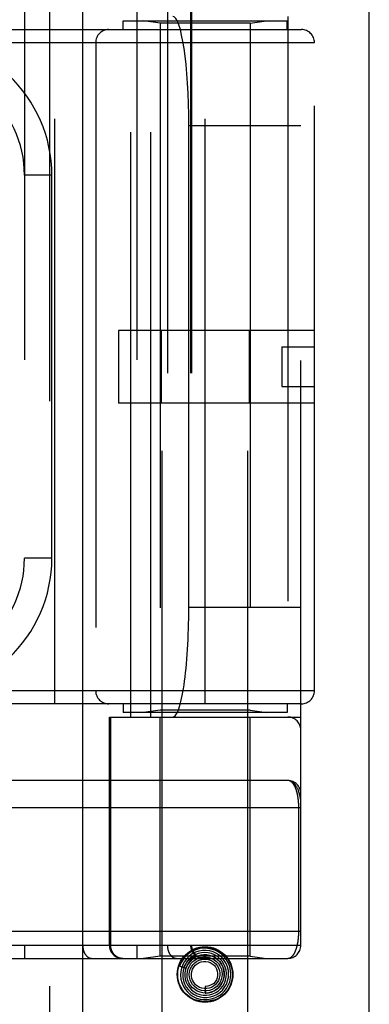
# Model space of a CAD drawing. Header units: inches. Extents: x 0 to 243, y 0 to 157.
# Tile 189 of 256: x 103.639 to 104.438, y 85.99 to 88.239. Entities that reach past the tile are written whole.
import ezdxf

# ---------------------------------------------------------------- set-up
doc = ezdxf.new("R2010")
doc.units = ezdxf.units.IN
doc.header["$LTSCALE"] = 13.357143
doc.header["$MEASUREMENT"] = 0
doc.linetypes.add('HIDDEN', pattern=[0.2, 0.1, -0.1])
doc.layers.get('0').update_dxf_attribs({"linetype": 'CONTINUOUS'})
doc.layers.add('RIGHTHAND_DOOR_ASSEMBLY', color=7, linetype='CONTINUOUS')

msp = doc.modelspace()

# ---------------------------------------------------------------- linework, layer by layer
at = {"color": 3, "linetype": 'Continuous'}
msp.add_line((104.4385, 41.1754), (104.4385, 117.7051), dxfattribs=at)
at = {"layer": 'RIGHTHAND_DOOR_ASSEMBLY', "color": 8, "linetype": 'HIDDEN'}
for p, q in [((103.7077, 112.7464), (103.7077, 41.3964)), ((103.9652, 85.9184), (103.9652, 89.1008)), ((104.1612, 85.9184), (104.1612, 89.1008)), ((103.6505, 88.7977), (103.6505, 86.0952)), ((103.907, 88.7977), (103.907, 86.0952)), ((103.7834, 88.7677), (103.7834, 86.1252)), ((103.977, 88.7677), (103.977, 86.1252)), ((104.03, 88.7677), (104.03, 86.1252)), ((104.032, 88.7677), (104.032, 86.1252)), ((104.282, 86.1252), (104.282, 88.7677)), ((103.8757, 88.2364), (104.2507, 88.2364)), ((103.8757, 88.2164), (103.8757, 88.2364)), ((103.8936, 86.6464), (103.8936, 88.2464)), ((103.9602, 88.2312), (103.9227, 88.2364)), ((103.9395, 86.6464), (103.9395, 88.2464)), ((104.1662, 88.2312), (104.2037, 88.2364)), ((104.2507, 88.2164), (104.2507, 88.2364)), ((104.252, 88.2464), (104.252, 86.6464)), ((103.157, 88.2164), (104.2832, 88.2164)), ((103.7195, 86.6764), (103.7195, 88.2164)), ((104.1662, 88.2312), (103.9602, 88.2312)), ((103.9602, 88.2312), (103.9602, 86.6617)), ((104.0632, 86.6764), (104.0632, 88.2164)), ((104.1662, 88.2312), (104.1662, 86.6617)), ((103.157, 88.1864), (104.3132, 88.1864)), ((103.8132, 88.1864), (103.8132, 86.7064)), ((104.3132, 86.7064), (104.3132, 88.1864)), ((104.282, 87.9964), (104.0258, 87.9964)), ((104.0258, 86.8964), (104.0258, 87.9964)), ((103.713, 87.8839), (103.6505, 87.8839)), ((103.713, 87.0089), (103.713, 87.8839)), ((104.3132, 87.5294), (103.8652, 87.5294)), ((103.8652, 87.5294), (103.8652, 87.3634)), ((103.9626, 87.5294), (103.9626, 87.3634)), ((104.1638, 87.5294), (104.1638, 87.3634)), ((104.2382, 87.4914), (104.3132, 87.4914)), ((104.2382, 87.4914), (104.2382, 87.4014)), ((104.2382, 87.4014), (104.3132, 87.4014)), ((104.3132, 87.3634), (103.8652, 87.3634)), ((103.713, 87.0089), (103.6505, 87.0089)), ((104.282, 86.8964), (104.0258, 86.8964)), ((104.3132, 86.7064), (103.157, 86.7064)), ((104.2832, 86.6764), (103.157, 86.6764)), ((103.8757, 86.6764), (103.8757, 86.6564)), ((103.9602, 86.6617), (103.9227, 86.6564)), ((104.1662, 86.6617), (103.9602, 86.6617)), ((104.1662, 86.6617), (104.2037, 86.6564)), ((104.2507, 86.6764), (104.2507, 86.6564)), ((103.8445, 86.6464), (104.282, 86.6464)), ((103.8445, 86.1252), (103.8445, 86.6464)), ((103.8468, 86.6464), (103.8468, 86.1252)), ((104.2507, 86.6564), (103.8757, 86.6564)), ((103.9602, 86.1005), (103.9602, 86.6464)), ((104.1662, 86.1005), (104.1662, 86.6464)), ((104.252, 86.5014), (103.3725, 86.5015)), ((104.2774, 86.1577), (104.2774, 86.4398)), ((103.3782, 86.1577), (104.282, 86.1577)), ((103.6185, 86.1252), (104.282, 86.1252)), ((103.9602, 86.1005), (103.9227, 86.0952)), ((104.1662, 86.1005), (103.9602, 86.1005)), ((104.0366, 86.0968), (104.0363, 86.0965)), ((104.1662, 86.1005), (104.2037, 86.0952)), ((103.3782, 86.0952), (104.252, 86.0952)), ((104.0052, 86.0773), (104.0195, 86.0727)), ((104.0335, 86.094), (104.033, 86.0936)), ((104.0339, 86.0944), (104.0335, 86.094)), ((104.0343, 86.0947), (104.0339, 86.0944)), ((104.0348, 86.0952), (104.0343, 86.0947)), ((104.0363, 86.0965), (104.0348, 86.0952)), ((104.0632, 86.0309), (104.0632, 86.0159))]:
    msp.add_line(p, q, dxfattribs=at)
at = {"layer": 'RIGHTHAND_DOOR_ASSEMBLY', "color": 3, "linetype": 'Continuous'}
msp.add_line((103.7827, 112.7464), (103.7827, 41.3964), dxfattribs=at)
at = {"layer": 'RIGHTHAND_DOOR_ASSEMBLY', "color": 8, "linetype": 'HIDDEN'}
for points in [[(104.282, 86.4514), (104.282, 86.452), (104.282, 86.4527), (104.2819, 86.4533), (104.2819, 86.4541), (104.2818, 86.4548), (104.2818, 86.4556), (104.2817, 86.4565), (104.2816, 86.4575), (104.2814, 86.4585), (104.2813, 86.4597), (104.2811, 86.461), (104.2808, 86.4624), (104.2806, 86.4639), (104.2802, 86.4656), (104.2798, 86.4674), (104.2793, 86.4693), (104.2788, 86.4713), (104.2782, 86.4734), (104.2776, 86.4753), (104.277, 86.4771), (104.2763, 86.4788), (104.2756, 86.4805), (104.275, 86.482), (104.2743, 86.4834), (104.2736, 86.4848), (104.2729, 86.4861), (104.2722, 86.4873), (104.2715, 86.4884), (104.2709, 86.4895), (104.2702, 86.4905), (104.2694, 86.4914), (104.2687, 86.4923), (104.268, 86.4932), (104.2673, 86.494), (104.2666, 86.4947), (104.2659, 86.4954), (104.2652, 86.496), (104.2645, 86.4966), (104.2638, 86.4972), (104.2631, 86.4977), (104.2624, 86.4982), (104.2616, 86.4987), (104.2609, 86.4991), (104.2602, 86.4994), (104.2595, 86.4998), (104.2588, 86.5001), (104.2581, 86.5004), (104.2574, 86.5006), (104.2567, 86.5008), (104.256, 86.501), (104.2554, 86.5011), (104.2547, 86.5012), (104.254, 86.5013), (104.2533, 86.5014), (104.2526, 86.5014), (104.252, 86.5014)], [(104.2774, 86.4398), (104.2774, 86.4406), (104.2774, 86.4414), (104.2773, 86.4422), (104.2773, 86.4431), (104.2773, 86.4439), (104.2773, 86.4447), (104.2772, 86.4455), (104.2772, 86.4464), (104.2772, 86.4472), (104.2771, 86.4481), (104.2771, 86.4489), (104.277, 86.4497), (104.277, 86.4506), (104.2769, 86.4514), (104.2768, 86.4523), (104.2768, 86.4532), (104.2767, 86.454), (104.2766, 86.4549), (104.2765, 86.4558), (104.2764, 86.4566), (104.2763, 86.4575), (104.2762, 86.4584), (104.2761, 86.4593), (104.276, 86.4602), (104.2759, 86.4611), (104.2757, 86.4619), (104.2756, 86.4628), (104.2754, 86.4637), (104.2753, 86.4646), (104.2751, 86.4655), (104.275, 86.4664), (104.2748, 86.4672), (104.2747, 86.4681), (104.2745, 86.469), (104.2743, 86.4698), (104.2741, 86.4707), (104.2739, 86.4715), (104.2737, 86.4724), (104.2735, 86.4732), (104.2733, 86.4741), (104.2731, 86.4749), (104.2728, 86.4758), (104.2726, 86.4766), (104.2723, 86.4774), (104.2721, 86.4782), (104.2718, 86.479), (104.2716, 86.4798), (104.2713, 86.4806), (104.271, 86.4814), (104.2707, 86.4822), (104.2704, 86.483), (104.2701, 86.4837), (104.2698, 86.4845), (104.2695, 86.4852), (104.2692, 86.486), (104.2688, 86.4867), (104.2685, 86.4874), (104.2682, 86.4881), (104.2678, 86.4888), (104.2674, 86.4895), (104.2671, 86.4901), (104.2667, 86.4908), (104.2663, 86.4914), (104.2659, 86.4921), (104.2655, 86.4927), (104.2651, 86.4933), (104.2646, 86.4938), (104.2642, 86.4944), (104.2638, 86.495), (104.2633, 86.4955), (104.2629, 86.496), (104.2624, 86.4965), (104.2619, 86.497), (104.2614, 86.4974), (104.261, 86.4978), (104.2605, 86.4983), (104.2599, 86.4986), (104.2594, 86.499), (104.2589, 86.4994), (104.2584, 86.4997), (104.2578, 86.5), (104.2573, 86.5002), (104.2567, 86.5005), (104.2562, 86.5007), (104.2556, 86.5009), (104.255, 86.5011), (104.2544, 86.5012), (104.2538, 86.5013), (104.2532, 86.5014), (104.2526, 86.5014), (104.252, 86.5014)], [(104.282, 86.4389), (103.3717, 86.439)], [(104.252, 86.0952), (104.2526, 86.0952), (104.2532, 86.0953), (104.2538, 86.0953), (104.2544, 86.0954), (104.2549, 86.0956), (104.2555, 86.0957), (104.2561, 86.0959), (104.2566, 86.0961), (104.2572, 86.0964), (104.2577, 86.0966), (104.2582, 86.0969), (104.2588, 86.0972), (104.2593, 86.0975), (104.2598, 86.0979), (104.2603, 86.0983), (104.2608, 86.0986), (104.2612, 86.0991), (104.2617, 86.0995), (104.2622, 86.0999), (104.2626, 86.1004), (104.2631, 86.1009), (104.2635, 86.1014), (104.264, 86.1019), (104.2644, 86.1025), (104.2648, 86.103), (104.2652, 86.1036), (104.2656, 86.1042), (104.266, 86.1048), (104.2664, 86.1054), (104.2668, 86.106), (104.2671, 86.1067), (104.2675, 86.1073), (104.2679, 86.108), (104.2682, 86.1086), (104.2685, 86.1093), (104.2689, 86.11), (104.2692, 86.1107), (104.2695, 86.1115), (104.2698, 86.1122), (104.2701, 86.1129), (104.2704, 86.1137), (104.2707, 86.1144), (104.271, 86.1152), (104.2713, 86.1159), (104.2715, 86.1167), (104.2718, 86.1175), (104.272, 86.1183), (104.2723, 86.1191), (104.2725, 86.1199), (104.2728, 86.1207), (104.273, 86.1215), (104.2732, 86.1223), (104.2734, 86.1231), (104.2736, 86.124), (104.2738, 86.1248), (104.274, 86.1256), (104.2742, 86.1265), (104.2744, 86.1273), (104.2746, 86.1282), (104.2747, 86.129), (104.2749, 86.1299), (104.2751, 86.1307), (104.2752, 86.1316), (104.2754, 86.1324), (104.2755, 86.1333), (104.2756, 86.1342), (104.2758, 86.135), (104.2759, 86.1359), (104.276, 86.1368), (104.2761, 86.1376), (104.2762, 86.1385), (104.2763, 86.1394), (104.2764, 86.1402), (104.2765, 86.1411), (104.2766, 86.1419), (104.2767, 86.1428), (104.2768, 86.1436), (104.2768, 86.1444), (104.2769, 86.1453), (104.277, 86.1461), (104.277, 86.1469), (104.2771, 86.1478), (104.2771, 86.1486), (104.2772, 86.1494), (104.2772, 86.1503), (104.2772, 86.1511), (104.2773, 86.1519), (104.2773, 86.1527), (104.2773, 86.1536), (104.2773, 86.1544), (104.2774, 86.1552), (104.2774, 86.156), (104.2774, 86.1569), (104.2774, 86.1577)], [(103.7834, 86.1252), (103.7834, 86.1245), (103.7835, 86.1239), (103.7835, 86.1232), (103.7835, 86.1226), (103.7836, 86.1219), (103.7836, 86.1213), (103.7837, 86.1206), (103.7838, 86.12), (103.7838, 86.1193), (103.7839, 86.1187), (103.784, 86.1181), (103.7842, 86.1174), (103.7843, 86.1168), (103.7844, 86.1162), (103.7846, 86.1156), (103.7847, 86.1149), (103.7849, 86.1143), (103.7851, 86.1137), (103.7852, 86.1131), (103.7854, 86.1125), (103.7856, 86.1119), (103.7858, 86.1113), (103.7861, 86.1108), (103.7863, 86.1102), (103.7865, 86.1096), (103.7868, 86.1091), (103.787, 86.1085), (103.7873, 86.108), (103.7875, 86.1075), (103.7878, 86.1069), (103.7881, 86.1064), (103.7884, 86.1059), (103.7887, 86.1054), (103.789, 86.1049), (103.7893, 86.1045), (103.7897, 86.104), (103.79, 86.1035), (103.7903, 86.1031), (103.7907, 86.1026), (103.791, 86.1022), (103.7914, 86.1018), (103.7917, 86.1014), (103.7921, 86.101), (103.7925, 86.1006), (103.7929, 86.1003), (103.7933, 86.0999), (103.7936, 86.0996), (103.794, 86.0992), (103.7944, 86.0989), (103.7949, 86.0986), (103.7953, 86.0983), (103.7957, 86.098), (103.7961, 86.0977), (103.7965, 86.0975), (103.797, 86.0972), (103.7974, 86.097), (103.7978, 86.0968), (103.7983, 86.0966), (103.7987, 86.0964), (103.7992, 86.0962), (103.7996, 86.0961), (103.8001, 86.0959), (103.8005, 86.0958), (103.801, 86.0957), (103.8014, 86.0955), (103.8019, 86.0955), (103.8023, 86.0954), (103.8028, 86.0953), (103.8033, 86.0953), (103.8037, 86.0952), (103.8042, 86.0952), (103.8047, 86.0952)], [(103.8468, 86.1252), (103.8468, 86.1245), (103.8468, 86.1239), (103.8469, 86.1232), (103.8469, 86.1226), (103.847, 86.1219), (103.8471, 86.1213), (103.8471, 86.1206), (103.8473, 86.12), (103.8474, 86.1193), (103.8475, 86.1187), (103.8477, 86.1181), (103.8478, 86.1174), (103.848, 86.1168), (103.8482, 86.1162), (103.8484, 86.1156), (103.8486, 86.1149), (103.8488, 86.1143), (103.8491, 86.1137), (103.8493, 86.1131), (103.8496, 86.1125), (103.8499, 86.1119), (103.8502, 86.1113), (103.8505, 86.1108), (103.8508, 86.1102), (103.8511, 86.1096), (103.8514, 86.1091), (103.8518, 86.1085), (103.8522, 86.108), (103.8525, 86.1075), (103.8529, 86.1069), (103.8533, 86.1064), (103.8537, 86.1059), (103.8542, 86.1054), (103.8546, 86.1049), (103.855, 86.1045), (103.8555, 86.104), (103.856, 86.1035), (103.8564, 86.1031), (103.8569, 86.1026), (103.8574, 86.1022), (103.8579, 86.1018), (103.8584, 86.1014), (103.8589, 86.101), (103.8595, 86.1006), (103.86, 86.1003), (103.8605, 86.0999), (103.8611, 86.0996), (103.8616, 86.0992), (103.8622, 86.0989), (103.8628, 86.0986), (103.8634, 86.0983), (103.8639, 86.098), (103.8645, 86.0977), (103.8651, 86.0975), (103.8657, 86.0972), (103.8663, 86.097), (103.8669, 86.0968), (103.8676, 86.0966), (103.8682, 86.0964), (103.8688, 86.0962), (103.8694, 86.0961), (103.8701, 86.0959), (103.8707, 86.0958), (103.8713, 86.0957), (103.872, 86.0955), (103.8726, 86.0955), (103.8733, 86.0954), (103.8739, 86.0953), (103.8745, 86.0953), (103.8752, 86.0952), (103.8758, 86.0952), (103.8765, 86.0952)], [(103.977, 86.1252), (103.977, 86.1245), (103.977, 86.1239), (103.977, 86.1232), (103.9771, 86.1226), (103.9771, 86.1219), (103.9772, 86.1213), (103.9772, 86.1206), (103.9773, 86.12), (103.9774, 86.1193), (103.9775, 86.1187), (103.9776, 86.1181), (103.9777, 86.1174), (103.9778, 86.1168), (103.978, 86.1162), (103.9781, 86.1156), (103.9783, 86.1149), (103.9784, 86.1143), (103.9786, 86.1137), (103.9788, 86.1131), (103.979, 86.1125), (103.9792, 86.1119), (103.9794, 86.1113), (103.9796, 86.1108), (103.9798, 86.1102), (103.9801, 86.1096), (103.9803, 86.1091), (103.9805, 86.1085), (103.9808, 86.108), (103.9811, 86.1075), (103.9814, 86.1069), (103.9816, 86.1064), (103.9819, 86.1059), (103.9822, 86.1054), (103.9825, 86.1049), (103.9829, 86.1045), (103.9832, 86.104), (103.9835, 86.1035), (103.9839, 86.1031), (103.9842, 86.1026), (103.9846, 86.1022), (103.9849, 86.1018), (103.9853, 86.1014), (103.9856, 86.101), (103.986, 86.1006), (103.9864, 86.1003), (103.9868, 86.0999), (103.9872, 86.0996), (103.9876, 86.0992), (103.988, 86.0989), (103.9884, 86.0986), (103.9888, 86.0983), (103.9892, 86.098), (103.9896, 86.0977), (103.9901, 86.0975), (103.9905, 86.0972), (103.9909, 86.097), (103.9914, 86.0968), (103.9918, 86.0966), (103.9923, 86.0964), (103.9927, 86.0962), (103.9931, 86.0961), (103.9936, 86.0959), (103.994, 86.0958), (103.9945, 86.0957), (103.995, 86.0955), (103.9954, 86.0955), (103.9959, 86.0954), (103.9963, 86.0953), (103.9968, 86.0953), (103.9973, 86.0952), (103.9977, 86.0952), (103.9982, 86.0952)], [(104.0096, 86.0924), (104.0142, 86.0987), (104.0196, 86.1042), (104.0258, 86.109), (104.0326, 86.113), (104.0399, 86.116), (104.0475, 86.1182), (104.0553, 86.1195), (104.0632, 86.1199), (104.0711, 86.1195), (104.0789, 86.1182), (104.0865, 86.116), (104.0938, 86.113), (104.1006, 86.109), (104.1068, 86.1042), (104.1122, 86.0987), (104.1169, 86.0924)], [(104.03, 86.1252), (104.03, 86.1245), (104.0301, 86.1239), (104.0301, 86.1232), (104.0302, 86.1226), (104.0302, 86.1219), (104.0303, 86.1213), (104.0304, 86.1206), (104.0305, 86.12), (104.0306, 86.1193), (104.0307, 86.1187), (104.0309, 86.1181), (104.0311, 86.1174), (104.0312, 86.1168), (104.0314, 86.1162), (104.0316, 86.1156), (104.0318, 86.1149), (104.0321, 86.1143), (104.0323, 86.1137), (104.0326, 86.1131), (104.0328, 86.1125), (104.0331, 86.1119), (104.0334, 86.1113), (104.0337, 86.1108), (104.034, 86.1102), (104.0343, 86.1096), (104.0347, 86.1091), (104.035, 86.1085), (104.0354, 86.108), (104.0358, 86.1075), (104.0362, 86.1069), (104.0366, 86.1064), (104.037, 86.1059), (104.0374, 86.1054), (104.0378, 86.1049), (104.0383, 86.1045), (104.0387, 86.104), (104.0392, 86.1035), (104.0397, 86.1031), (104.0402, 86.1026), (104.0406, 86.1022), (104.0411, 86.1018), (104.0417, 86.1014), (104.0422, 86.101), (104.0427, 86.1006), (104.0432, 86.1003), (104.0438, 86.0999), (104.0443, 86.0996), (104.0449, 86.0992), (104.0454, 86.0989), (104.046, 86.0986), (104.0466, 86.0983), (104.0472, 86.098), (104.0478, 86.0977), (104.0484, 86.0975), (104.049, 86.0972), (104.0496, 86.097), (104.0502, 86.0968), (104.0508, 86.0966), (104.0514, 86.0964), (104.052, 86.0962), (104.0527, 86.0961), (104.0533, 86.0959), (104.0539, 86.0958), (104.0546, 86.0957), (104.0552, 86.0955), (104.0558, 86.0955), (104.0565, 86.0954), (104.0571, 86.0953), (104.0578, 86.0953), (104.0584, 86.0952), (104.0591, 86.0952), (104.0597, 86.0952)], [(104.0268, 86.1068), (104.0201, 86.1011), (104.0142, 86.0944), (104.0094, 86.0869), (104.0057, 86.0788), (104.0052, 86.0773)], [(104.0412, 86.1092), (104.0338, 86.1055), (104.0271, 86.1006), (104.0211, 86.0949), (104.016, 86.0882), (104.012, 86.0809), (104.0091, 86.0731), (104.0074, 86.0649), (104.007, 86.0565), (104.0078, 86.0481), (104.0098, 86.04), (104.013, 86.0322), (104.0174, 86.025), (104.0228, 86.0185), (104.0291, 86.0128), (104.0362, 86.0082), (104.0439, 86.0046), (104.052, 86.0022), (104.0605, 86.0011), (104.069, 86.0012), (104.0774, 86.0025), (104.0856, 86.0051), (104.0933, 86.0089)], [(104.0473, 86.1061), (104.0402, 86.1032), (104.0335, 86.0993), (104.0275, 86.0944), (104.0224, 86.0886), (104.0182, 86.082), (104.015, 86.0749), (104.0129, 86.0674), (104.012, 86.0597), (104.0123, 86.0518), (104.0138, 86.0441), (104.0164, 86.0367), (104.0202, 86.0298), (104.0249, 86.0235), (104.0306, 86.018), (104.037, 86.0134), (104.0441, 86.0099), (104.0517, 86.0074), (104.0595, 86.0061), (104.0675, 86.0061), (104.0754, 86.0072), (104.083, 86.0095)], [(104.0146, 86.0743), (104.0151, 86.0756), (104.0157, 86.077), (104.0163, 86.0782), (104.017, 86.0794), (104.0176, 86.0805), (104.0182, 86.0816), (104.0188, 86.0826), (104.0195, 86.0835), (104.0201, 86.0844), (104.0207, 86.0852), (104.0213, 86.086), (104.0219, 86.0868), (104.0225, 86.0875), (104.023, 86.0882), (104.0236, 86.0888), (104.0241, 86.0894), (104.0247, 86.0899), (104.0252, 86.0905), (104.0257, 86.0909), (104.0262, 86.0914), (104.0267, 86.0918), (104.0271, 86.0923), (104.0276, 86.0927), (104.028, 86.093), (104.0284, 86.0934), (104.0289, 86.0937), (104.0293, 86.094), (104.0296, 86.0943), (104.03, 86.0946), (104.0304, 86.0948), (104.0307, 86.0951), (104.0311, 86.0953), (104.0314, 86.0956), (104.0318, 86.0958), (104.0321, 86.096), (104.0324, 86.0962), (104.0328, 86.0964), (104.0331, 86.0966), (104.0334, 86.0968), (104.0337, 86.0969), (104.034, 86.0971), (104.0343, 86.0973), (104.0346, 86.0974), (104.0349, 86.0976), (104.0352, 86.0977), (104.0355, 86.0978), (104.0358, 86.098), (104.036, 86.0981), (104.0363, 86.0982), (104.0365, 86.0983), (104.0368, 86.0983), (104.037, 86.0984), (104.0372, 86.0985), (104.0374, 86.0985), (104.0376, 86.0985), (104.0378, 86.0985), (104.0379, 86.0984), (104.0379, 86.0982), (104.0378, 86.0981), (104.0376, 86.0979), (104.0375, 86.0977), (104.0373, 86.0975), (104.0372, 86.0974), (104.037, 86.0972), (104.0369, 86.0971), (104.0367, 86.0969), (104.0366, 86.0968)], [(104.0602, 86.1034), (104.0531, 86.1025), (104.0463, 86.1005), (104.0398, 86.0974), (104.0339, 86.0933), (104.0287, 86.0884), (104.0244, 86.0827), (104.0209, 86.0764), (104.0185, 86.0696), (104.0172, 86.0624), (104.017, 86.0552), (104.018, 86.048), (104.0201, 86.041), (104.0232, 86.0345), (104.0273, 86.0284), (104.0323, 86.0231), (104.0382, 86.0186), (104.0446, 86.0151), (104.0515, 86.0126), (104.0588, 86.0112), (104.0662, 86.011), (104.0735, 86.0119)], [(104.0195, 86.0727), (104.0201, 86.0743), (104.0232, 86.0808), (104.0274, 86.0868), (104.0324, 86.092), (104.0381, 86.0964), (104.0445, 86.0997), (104.0513, 86.1021), (104.0583, 86.1033), (104.0655, 86.1034), (104.0726, 86.1023), (104.0794, 86.1001), (104.0857, 86.0969), (104.0915, 86.0928), (104.0965, 86.0878), (104.1006, 86.0821), (104.1038, 86.0758), (104.1059, 86.069), (104.1069, 86.0621), (104.1068, 86.0551), (104.1056, 86.0482), (104.1033, 86.0416)], [(104.0933, 86.0089), (104.1003, 86.0138), (104.1066, 86.0197), (104.1119, 86.0264), (104.1162, 86.0339), (104.1194, 86.042), (104.1213, 86.0504), (104.122, 86.059), (104.1214, 86.0677), (104.1195, 86.0762), (104.1164, 86.0843), (104.1121, 86.0919), (104.1068, 86.0988), (104.1005, 86.1048), (104.0933, 86.1099), (104.0855, 86.1138), (104.0772, 86.1166), (104.0685, 86.1181), (104.0597, 86.1184), (104.051, 86.1174), (104.0424, 86.115), (104.0343, 86.1115), (104.0268, 86.1068)], [(104.0272, 86.0777), (104.0309, 86.0832), (104.0354, 86.0881), (104.0407, 86.0921), (104.0465, 86.0952), (104.0528, 86.0973), (104.0593, 86.0983), (104.0658, 86.0983), (104.0722, 86.0972), (104.0784, 86.0951), (104.0841, 86.092), (104.0893, 86.0881), (104.0937, 86.0833), (104.0972, 86.0779), (104.0998, 86.072), (104.1014, 86.0658), (104.102, 86.0594), (104.1015, 86.053), (104.0999, 86.0469), (104.0974, 86.041), (104.094, 86.0357)], [(104.083, 86.0095), (104.0903, 86.013), (104.0969, 86.0175), (104.1028, 86.0229), (104.1078, 86.0292), (104.1118, 86.0362), (104.1147, 86.0438), (104.1164, 86.0517), (104.117, 86.0598), (104.1163, 86.0678), (104.1144, 86.0758), (104.1113, 86.0833), (104.1071, 86.0903), (104.102, 86.0966), (104.0959, 86.1021), (104.089, 86.1066), (104.0816, 86.11), (104.0737, 86.1123), (104.0655, 86.1134), (104.0572, 86.1132), (104.0491, 86.1118), (104.0412, 86.1092)], [(104.0735, 86.0119), (104.0806, 86.0139), (104.0874, 86.0171), (104.0936, 86.0212), (104.0991, 86.0263), (104.1037, 86.0321), (104.1074, 86.0386), (104.11, 86.0457), (104.1116, 86.053), (104.112, 86.0606), (104.1112, 86.0681), (104.1092, 86.0754), (104.1062, 86.0823), (104.1021, 86.0887), (104.0971, 86.0944), (104.0912, 86.0993), (104.0847, 86.1032), (104.0776, 86.1061), (104.0701, 86.1079), (104.0625, 86.1085), (104.0548, 86.1079), (104.0473, 86.1061)], [(104.0632, 86.0159), (104.0645, 86.0159), (104.0713, 86.0166), (104.0779, 86.0183), (104.0841, 86.021), (104.0899, 86.0247), (104.095, 86.0293), (104.0994, 86.0346), (104.1028, 86.0406), (104.1053, 86.0471), (104.1067, 86.0539), (104.107, 86.0608), (104.1062, 86.0677), (104.1043, 86.0745), (104.1013, 86.0808), (104.0974, 86.0866), (104.0926, 86.0918), (104.0871, 86.0961), (104.0809, 86.0995), (104.0742, 86.1019), (104.0673, 86.1032), (104.0602, 86.1034)], [(104.033, 86.0936), (104.0328, 86.0933), (104.0325, 86.0931), (104.0322, 86.0928), (104.0319, 86.0925), (104.0317, 86.0922), (104.0313, 86.0919), (104.031, 86.0916), (104.0307, 86.0912), (104.0303, 86.0908), (104.0299, 86.0904), (104.0296, 86.09), (104.0292, 86.0895), (104.0287, 86.0891), (104.0283, 86.0885), (104.0279, 86.088), (104.0274, 86.0874), (104.0269, 86.0868), (104.0265, 86.0862), (104.026, 86.0855), (104.0255, 86.0848), (104.025, 86.084), (104.0245, 86.0832), (104.024, 86.0824), (104.0234, 86.0815), (104.0229, 86.0806), (104.0224, 86.0796), (104.0219, 86.0786), (104.0214, 86.0775), (104.0209, 86.0764), (104.0204, 86.0752), (104.0199, 86.074), (104.0194, 86.0727)], [(104.1033, 86.0416), (104.1, 86.0355), (104.0957, 86.03), (104.0907, 86.0253), (104.0849, 86.0214), (104.0787, 86.0185), (104.072, 86.0167), (104.0652, 86.016), (104.0584, 86.0163), (104.0517, 86.0178), (104.0453, 86.0203), (104.0395, 86.0238), (104.0343, 86.0281), (104.0299, 86.0333), (104.0264, 86.039), (104.0239, 86.0453), (104.0224, 86.0519), (104.022, 86.0586), (104.0227, 86.0652), (104.0244, 86.0717), (104.0272, 86.0777)], [(104.094, 86.0357), (104.0897, 86.031), (104.0847, 86.0271), (104.0792, 86.0241), (104.0733, 86.0221), (104.0671, 86.0211), (104.0608, 86.0211), (104.0547, 86.0221), (104.0488, 86.0242), (104.0434, 86.0271), (104.0386, 86.031), (104.0344, 86.0355), (104.0311, 86.0407), (104.0288, 86.0464), (104.0274, 86.0523), (104.027, 86.0584), (104.0276, 86.0645), (104.0292, 86.0703), (104.0318, 86.0758), (104.0353, 86.0807)], [(104.0871, 86.0355), (104.0827, 86.0318), (104.0778, 86.029), (104.0725, 86.0271), (104.067, 86.0261), (104.0613, 86.0261), (104.0558, 86.027), (104.0506, 86.0289), (104.0457, 86.0316), (104.0415, 86.0351), (104.0379, 86.0393), (104.0351, 86.0441), (104.0331, 86.0492), (104.0321, 86.0546), (104.0321, 86.06), (104.0329, 86.0654), (104.0347, 86.0705), (104.0374, 86.0752), (104.0408, 86.0794), (104.0449, 86.0828)], [(104.0353, 86.0807), (104.0395, 86.085), (104.0444, 86.0885), (104.0498, 86.0911), (104.0555, 86.0928), (104.0614, 86.0934), (104.0673, 86.0931), (104.0731, 86.0918), (104.0785, 86.0895), (104.0835, 86.0864), (104.0878, 86.0825), (104.0914, 86.0779), (104.0942, 86.0727), (104.096, 86.0672), (104.0969, 86.0615), (104.0968, 86.0558), (104.0957, 86.0501), (104.0937, 86.0447), (104.0908, 86.0398), (104.0871, 86.0355)], [(104.0449, 86.0828), (104.0495, 86.0855), (104.0545, 86.0874), (104.0597, 86.0883), (104.065, 86.0883), (104.0702, 86.0874), (104.0751, 86.0856), (104.0797, 86.083), (104.0836, 86.0796), (104.0869, 86.0756), (104.0895, 86.0711), (104.0911, 86.0662), (104.0919, 86.0611), (104.0918, 86.056), (104.0908, 86.051), (104.0889, 86.0463), (104.0862, 86.042), (104.0828, 86.0382), (104.0788, 86.0352)], [(104.0788, 86.0352), (104.0743, 86.0329), (104.0695, 86.0315), (104.0646, 86.0309), (104.0632, 86.0309)], [(104.1169, 86.0245), (104.1122, 86.0182), (104.1068, 86.0127), (104.1006, 86.0079), (104.0938, 86.0039), (104.0865, 86.0009), (104.0789, 85.9987), (104.0711, 85.9974), (104.0632, 85.997), (104.0553, 85.9974), (104.0475, 85.9987), (104.0399, 86.0009), (104.0326, 86.0039), (104.0258, 86.0079), (104.0196, 86.0127), (104.0142, 86.0182), (104.0096, 86.0245)]]:
    msp.add_lwpolyline(points, dxfattribs=at)
for radius in [0.0635, 0.0625]:
    msp.add_circle((104.0632, 86.0584), radius, dxfattribs=at)
for centre, radius, start, end in [((103.8432, 88.1864), 0.03, 90, 180), ((104.2832, 88.1864), 0.03, 0, 90), ((103.4005, 87.8839), 0.3125, 0, 94.0875), ((103.4005, 87.8839), 0.25, 0, 100.3342), ((103.4005, 87.0089), 0.25, 259.6658, 360), ((103.4005, 87.0089), 0.3125, 265.9125, 360), ((103.8432, 86.7064), 0.03, 180, 270), ((104.2832, 86.7064), 0.03, 270, 360), ((104.252, 86.6164), 0.03, 0, 90), ((104.252, 86.4714), 0.03, 0, 89.9999), ((103.8745, 86.1252), 0.03, 180, 270), ((104.062, 86.1252), 0.03, 180, 270), ((104.252, 86.1252), 0.03, 270, 360)]:
    msp.add_arc(centre, radius, start, end, dxfattribs=at)
for centre, start_param, end_param in [((103.9891, 87.9964), -1.570796, 0), ((103.9891, 86.8964), -3.141593, -1.570796)]:
    msp.add_ellipse(centre, major_axis=(0, 0.25), ratio=0.146965, start_param=start_param, end_param=end_param, dxfattribs=at)

doc.saveas('drawing.dxf')
